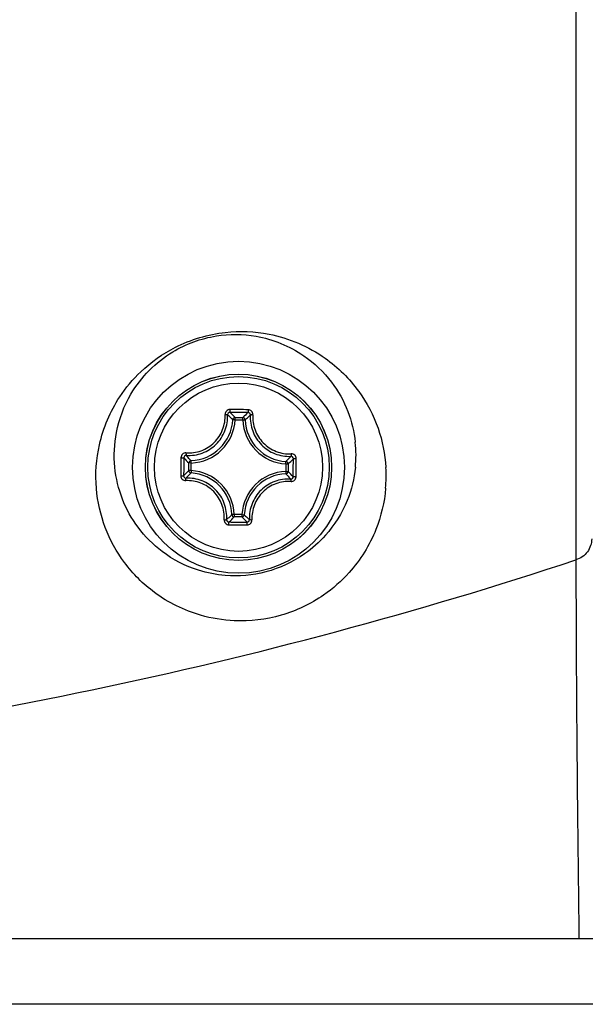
# Model space of a CAD drawing. Header units: millimetres. Extents: x 0 to 420, y -341 to 792.
# Tile 127 of 256: x 78.3 to 82.38, y 168.09 to 175.2. Entities that reach past the tile are written whole.
import ezdxf

# ---------------------------------------------------------------- set-up
doc = ezdxf.new("R2010")
doc.units = ezdxf.units.MM
doc.header["$LTSCALE"] = 23.1
doc.layers.get('0').update_dxf_attribs({"linetype": 'CONTINUOUS'})

msp = doc.modelspace()

# ---------------------------------------------------------------- linework, layer by layer
at = {"color": 7, "linetype": 'Continuous'}
for p, q in [((82.3109, 184.3137), (82.3109, 171.2989)), ((79.8504, 172.3097), (79.8505, 172.3266)), ((79.8505, 172.3266), (79.9056, 172.3261)), ((79.9055, 172.3092), (79.9056, 172.3261)), ((79.8504, 172.3097), (79.8335, 172.3107)), ((79.8504, 172.3097), (79.9054, 172.3092)), ((79.9055, 172.3092), (79.9223, 172.3099)), ((79.516, 171.9434), (79.5165, 171.9985)), ((79.5334, 171.9984), (79.5165, 171.9985)), ((79.5334, 171.9984), (79.5328, 172.0153)), ((79.5329, 171.9433), (79.5334, 171.9984)), ((80.2168, 171.9923), (80.2163, 171.9372)), ((80.2168, 171.9923), (80.2177, 172.0092)), ((80.2168, 171.9923), (80.2337, 171.9922)), ((80.2337, 171.9922), (80.2332, 171.9371)), ((79.5329, 171.9433), (79.516, 171.9434)), ((79.5329, 171.9433), (79.532, 171.9264)), ((80.2163, 171.9372), (80.2332, 171.9371)), ((80.2163, 171.9372), (80.2169, 171.9203)), ((79.8443, 171.6264), (79.8274, 171.6257)), ((79.8443, 171.6264), (79.8441, 171.6095)), ((79.8994, 171.6259), (79.8443, 171.6264)), ((79.8994, 171.6259), (79.8992, 171.609)), ((79.8994, 171.6259), (79.9163, 171.6249)), ((79.8992, 171.609), (79.8441, 171.6095)), ((56.5849, 168.5678), (87.8649, 168.5678)), ((87.9669, 168.0918), (56.4829, 168.0918))]:
    msp.add_line(p, q, dxfattribs=at)
for radius in [0.765, 0.6722, 0.6719, 0.6546, 0.6071]:
    msp.add_circle((79.8749, 171.9678), radius, dxfattribs=at)
for centre, radius, start, end in [((79.706, 152.977), 19.4075, 89.49047, 89.68363), ((79.7075, 153.118), 19.2462, 89.298, 89.68432), ((79.2029, 171.7198), 0.8875, 43.13847, 46.52769), ((79.7064, 152.977), 19.4075, 89.2987, 89.49186), ((80.5423, 171.708), 0.8874, 132.45446, 135.8439), ((79.5211, 172.328), 0.3129, 272.15167, 356.83064), ((79.5211, 172.328), 0.3298, 272.15122, 356.83111), ((80.235, 172.3216), 0.3298, 182.15122, 266.83111), ((80.235, 172.3216), 0.3129, 182.15167, 266.83059), ((79.8543, 172.0559), 0.8688, 354.18054, 6.1057), ((98.8657, 171.7993), 19.4076, 179.29851, 179.68483), ((98.7249, 171.8004), 19.2464, 179.29802, 179.68433), ((80.1347, 172.6352), 0.8874, 222.45445, 225.8439), ((79.6268, 172.6399), 0.8876, 313.13877, 316.52736), ((61.0249, 172.1352), 19.2463, 359.29799, 359.6843), ((60.884, 172.1366), 19.4076, 359.29751, 359.68382), ((80.123, 171.2957), 0.8876, 133.13877, 136.52736), ((79.5147, 171.614), 0.3129, 2.15173, 86.83059), ((79.5147, 171.614), 0.3298, 2.15122, 86.83111), ((80.2287, 171.6077), 0.3298, 92.15122, 176.83111), ((80.2287, 171.6077), 0.3129, 92.15173, 176.83059), ((79.6149, 171.3003), 0.8876, 42.45481, 45.84357), ((79.8987, 171.9047), 1.042, 355.14749, 3.36919), ((80.0433, 190.9586), 19.4075, 269.2987, 269.49186), ((79.2074, 172.2278), 0.8876, 312.45482, 315.84357), ((80.0423, 190.8176), 19.2462, 269.298, 269.68432), ((80.0438, 190.9586), 19.4075, 269.49047, 269.68363), ((80.5469, 172.2159), 0.8876, 223.13877, 226.52735), ((72.2548, 201.7877), 32.1044, 275.34268, 288.25408)]:
    msp.add_arc(centre, radius, start, end, dxfattribs=at)
for points, knots in [([(78.849, 171.8153), (78.8403, 171.9203), (78.8563, 172.154), (78.9804, 172.4451), (79.178, 172.6815), (79.4315, 172.8611), (79.7578, 172.958), (80.1404, 172.9424), (80.4878, 172.794), (80.7484, 172.5356), (80.894, 172.2575), (80.9332, 172.0619), (80.9388, 171.9659)], [0, 0, 0, 0, 0.095916, 0.20956, 0.281454, 0.374243, 0.488326, 0.584201, 0.718077, 0.821211, 0.912483, 1, 1, 1, 1]), ([(78.9821, 171.9678), (78.9739, 172.0511), (78.9825, 172.2364), (79.0992, 172.5461), (79.3588, 172.8089), (79.696, 172.9311), (80.0327, 172.9289), (80.3311, 172.8073), (80.5494, 172.5988), (80.6726, 172.3785), (80.7101, 172.224), (80.7182, 172.1483)], [0, 0, 0, 0, 0.092381, 0.201533, 0.35908, 0.482668, 0.588025, 0.724738, 0.826872, 0.915914, 1, 1, 1, 1]), ([(79.4957, 172.0713), (79.5324, 172.0689), (79.6081, 172.0797), (79.7046, 172.141), (79.7676, 172.2363), (79.7799, 172.3117), (79.7782, 172.3485)], [0, 0, 0, 0, 0.248887, 0.500091, 0.751236, 1, 1, 1, 1]), ([(79.4977, 172.0535), (79.5365, 172.051), (79.6165, 172.0625), (79.7183, 172.1272), (79.7848, 172.2279), (79.7977, 172.3076), (79.7958, 172.3464)], [0, 0, 0, 0, 0.249026, 0.500093, 0.751097, 1, 1, 1, 1]), ([(79.8131, 172.3842), (79.8085, 172.3843), (79.799, 172.3824), (79.7872, 172.3744), (79.7795, 172.3624), (79.778, 172.353), (79.7782, 172.3485)], [0, 0, 0, 0, 0.252142, 0.503239, 0.752463, 1, 1, 1, 1]), ([(79.7782, 172.3485), (79.7803, 172.3486), (79.7842, 172.3487), (79.7895, 172.3484), (79.7933, 172.3477), (79.7955, 172.347), (79.7958, 172.3464)], [0, 0, 0, 0, 0.348309, 0.654806, 0.879619, 1, 1, 1, 1]), ([(79.8135, 172.3639), (79.8089, 172.3639), (79.7995, 172.3603), (79.7957, 172.3509), (79.7958, 172.3464)], [0, 0, 0, 0, 0.506355, 1, 1, 1, 1]), ([(79.8335, 172.3107), (79.8305, 172.3137), (79.8182, 172.3259), (79.8056, 172.3378), (79.7958, 172.3464)], [0, 0, 0, 0, 0.245125, 1, 1, 1, 1]), ([(79.8131, 172.3842), (79.8131, 172.3819), (79.8131, 172.3774), (79.8131, 172.3713), (79.8133, 172.3669), (79.8133, 172.3646), (79.8135, 172.3639)], [0, 0, 0, 0, 0.345925, 0.661511, 0.892731, 1, 1, 1, 1]), ([(79.8505, 172.3266), (79.8463, 172.3266), (79.8377, 172.3233), (79.8337, 172.3148), (79.8335, 172.3107)], [0, 0, 0, 0, 0.499979, 1, 1, 1, 1]), ([(79.9223, 172.3099), (79.9254, 172.3128), (79.9379, 172.3248), (79.9507, 172.3365), (79.9606, 172.345)], [0, 0, 0, 0, 0.245123, 1, 1, 1, 1]), ([(79.944, 172.3831), (79.944, 172.3807), (79.9439, 172.3762), (79.9438, 172.3702), (79.9435, 172.3657), (79.9435, 172.3634), (79.9433, 172.3627)], [0, 0, 0, 0, 0.345925, 0.661511, 0.892731, 1, 1, 1, 1]), ([(79.9606, 172.345), (79.9609, 172.3494), (79.9572, 172.3589), (79.9478, 172.3627), (79.9433, 172.3627)], [0, 0, 0, 0, 0.493642, 1, 1, 1, 1]), ([(79.9783, 172.3467), (79.9786, 172.3513), (79.9773, 172.3607), (79.9697, 172.3728), (79.9581, 172.381), (79.9487, 172.383), (79.944, 172.3831)], [0, 0, 0, 0, 0.247494, 0.496701, 0.747802, 1, 1, 1, 1]), ([(79.9606, 172.345), (79.958, 172.3062), (79.9695, 172.2263), (80.0342, 172.1244), (80.1349, 172.0579), (80.2147, 172.045), (80.2535, 172.0468)], [0, 0, 0, 0, 0.248903, 0.499904, 0.750968, 1, 1, 1, 1]), ([(79.9783, 172.3467), (79.9762, 172.3468), (79.9723, 172.347), (79.9669, 172.3468), (79.9632, 172.3462), (79.961, 172.3456), (79.9606, 172.345)], [0, 0, 0, 0, 0.348318, 0.654821, 0.879631, 1, 1, 1, 1]), ([(79.9783, 172.3467), (79.9759, 172.31), (79.9869, 172.2343), (80.0482, 172.1379), (80.1436, 172.0749), (80.2191, 172.0628), (80.2558, 172.0645)], [0, 0, 0, 0, 0.248763, 0.499907, 0.75111, 1, 1, 1, 1]), ([(79.4957, 172.0713), (79.4868, 172.0718), (79.4676, 172.0647), (79.4597, 172.046), (79.4596, 172.0369)], [0, 0, 0, 0, 0.496426, 1, 1, 1, 1]), ([(79.4977, 172.0535), (79.4933, 172.0538), (79.4837, 172.0502), (79.48, 172.0408), (79.48, 172.0362)], [0, 0, 0, 0, 0.493642, 1, 1, 1, 1]), ([(79.496, 172.0713), (79.4958, 172.0692), (79.4957, 172.0652), (79.4959, 172.0599), (79.4964, 172.0562), (79.4971, 172.0539), (79.4977, 172.0535)], [0, 0, 0, 0, 0.348316, 0.654819, 0.879628, 1, 1, 1, 1]), ([(79.5328, 172.0153), (79.5298, 172.0183), (79.5178, 172.0308), (79.5062, 172.0436), (79.4977, 172.0535)], [0, 0, 0, 0, 0.245123, 1, 1, 1, 1]), ([(80.2177, 172.0092), (80.2207, 172.0122), (80.233, 172.0244), (80.2448, 172.0371), (80.2535, 172.0468)], [0, 0, 0, 0, 0.245127, 1, 1, 1, 1]), ([(80.2555, 172.0645), (80.2556, 172.0624), (80.2557, 172.0585), (80.2554, 172.0531), (80.2548, 172.0494), (80.2541, 172.0472), (80.2535, 172.0468)], [0, 0, 0, 0, 0.348328, 0.654832, 0.879638, 1, 1, 1, 1]), ([(80.2709, 172.0292), (80.271, 172.0337), (80.2674, 172.0432), (80.2579, 172.047), (80.2535, 172.0468)], [0, 0, 0, 0, 0.506355, 1, 1, 1, 1]), ([(80.2913, 172.0295), (80.2914, 172.0386), (80.2838, 172.0575), (80.2648, 172.0649), (80.2558, 172.0645)], [0, 0, 0, 0, 0.503498, 1, 1, 1, 1]), ([(80.7186, 171.9678), (80.7103, 171.886), (80.6661, 171.7075), (80.5318, 171.4923), (80.3297, 171.3125), (80.0813, 171.1967), (79.8106, 171.1727), (79.5515, 171.2233), (79.328, 171.3383), (79.1436, 171.524), (79.0266, 171.7353), (78.9899, 171.8896), (78.9821, 171.9678)], [0, 0, 0, 0, 0.096598, 0.212668, 0.291761, 0.411835, 0.527426, 0.604489, 0.719658, 0.816454, 0.907707, 1, 1, 1, 1]), ([(79.4596, 172.0369), (79.462, 172.0369), (79.4664, 172.0369), (79.4725, 172.0368), (79.4769, 172.0364), (79.4793, 172.0364), (79.48, 172.0362)], [0, 0, 0, 0, 0.345903, 0.661475, 0.892698, 1, 1, 1, 1]), ([(80.2913, 172.0295), (80.2889, 172.0296), (80.2845, 172.0296), (80.2784, 172.0296), (80.274, 172.0294), (80.2716, 172.0294), (80.2709, 172.0292)], [0, 0, 0, 0, 0.345925, 0.661512, 0.892731, 1, 1, 1, 1]), ([(79.4584, 171.9061), (79.4608, 171.906), (79.4653, 171.906), (79.4714, 171.906), (79.4758, 171.9063), (79.4781, 171.9062), (79.4788, 171.9064)], [0, 0, 0, 0, 0.345925, 0.661512, 0.892731, 1, 1, 1, 1]), ([(79.4584, 171.9061), (79.4584, 171.897), (79.4659, 171.8781), (79.485, 171.8707), (79.4939, 171.8711)], [0, 0, 0, 0, 0.503503, 1, 1, 1, 1]), ([(79.4788, 171.9064), (79.4788, 171.9019), (79.4823, 171.8924), (79.4918, 171.8886), (79.4963, 171.8888)], [0, 0, 0, 0, 0.506355, 1, 1, 1, 1]), ([(79.532, 171.9264), (79.529, 171.9234), (79.5168, 171.9112), (79.5049, 171.8985), (79.4962, 171.8888)], [0, 0, 0, 0, 0.245127, 1, 1, 1, 1]), ([(79.516, 171.9434), (79.5161, 171.9393), (79.5194, 171.9306), (79.5278, 171.9267), (79.532, 171.9264)], [0, 0, 0, 0, 0.499979, 1, 1, 1, 1]), ([(80.2169, 171.9203), (80.2199, 171.9173), (80.2319, 171.9048), (80.2435, 171.892), (80.252, 171.8821)], [0, 0, 0, 0, 0.245126, 1, 1, 1, 1]), ([(80.252, 171.8821), (80.2565, 171.8818), (80.266, 171.8855), (80.2698, 171.8949), (80.2698, 171.8994)], [0, 0, 0, 0, 0.493642, 1, 1, 1, 1]), ([(80.254, 171.8644), (80.263, 171.8638), (80.2822, 171.8709), (80.29, 171.8896), (80.2901, 171.8987)], [0, 0, 0, 0, 0.496428, 1, 1, 1, 1]), ([(80.2901, 171.8987), (80.2878, 171.8987), (80.2833, 171.8987), (80.2772, 171.8989), (80.2728, 171.8992), (80.2705, 171.8992), (80.2698, 171.8994)], [0, 0, 0, 0, 0.345903, 0.661475, 0.892698, 1, 1, 1, 1]), ([(79.7714, 171.5889), (79.7738, 171.6256), (79.7629, 171.7013), (79.7016, 171.7977), (79.6062, 171.8607), (79.5307, 171.8728), (79.4939, 171.8711)], [0, 0, 0, 0, 0.248763, 0.499906, 0.751109, 1, 1, 1, 1]), ([(79.4942, 171.8711), (79.4941, 171.8732), (79.494, 171.8771), (79.4943, 171.8825), (79.4949, 171.8862), (79.4956, 171.8884), (79.4963, 171.8888)], [0, 0, 0, 0, 0.348288, 0.654774, 0.879589, 1, 1, 1, 1]), ([(79.7891, 171.5907), (79.7917, 171.6294), (79.7802, 171.7094), (79.7155, 171.8112), (79.6148, 171.8778), (79.5351, 171.8907), (79.4962, 171.8888)], [0, 0, 0, 0, 0.248902, 0.499904, 0.750968, 1, 1, 1, 1]), ([(80.252, 171.8821), (80.2132, 171.8846), (80.1333, 171.8732), (80.0314, 171.8084), (79.9649, 171.7077), (79.952, 171.628), (79.9539, 171.5892)], [0, 0, 0, 0, 0.249026, 0.500093, 0.751097, 1, 1, 1, 1]), ([(80.254, 171.8644), (80.2173, 171.8667), (80.1416, 171.8559), (80.0451, 171.7946), (79.9821, 171.6993), (79.9699, 171.6239), (79.9716, 171.5872)], [0, 0, 0, 0, 0.248887, 0.500091, 0.751236, 1, 1, 1, 1]), ([(80.2537, 171.8644), (80.2539, 171.8664), (80.254, 171.8704), (80.2539, 171.8757), (80.2533, 171.8795), (80.2526, 171.8817), (80.252, 171.8821)], [0, 0, 0, 0, 0.348316, 0.654819, 0.879628, 1, 1, 1, 1]), ([(80.9369, 171.8165), (80.9283, 171.7151), (80.8762, 171.4934), (80.711, 171.2278), (80.471, 171.0167), (80.1874, 170.882), (79.8751, 170.8452), (79.5577, 170.897), (79.2748, 171.0361), (79.0436, 171.2666), (78.9001, 171.5285), (78.857, 171.7192), (78.849, 171.8153)], [0, 0, 0, 0, 0.098542, 0.216991, 0.296161, 0.40555, 0.515383, 0.595064, 0.714371, 0.813708, 0.906612, 1, 1, 1, 1]), ([(79.8274, 171.6257), (79.8244, 171.6228), (79.8119, 171.6108), (79.799, 171.5992), (79.7891, 171.5907)], [0, 0, 0, 0, 0.245126, 1, 1, 1, 1]), ([(79.8274, 171.6257), (79.8276, 171.6216), (79.8314, 171.6131), (79.84, 171.6096), (79.8441, 171.6095)], [0, 0, 0, 0, 0.500021, 1, 1, 1, 1]), ([(79.8992, 171.609), (79.9034, 171.609), (79.9121, 171.6123), (79.916, 171.6208), (79.9163, 171.6249)], [0, 0, 0, 0, 0.499979, 1, 1, 1, 1]), ([(79.9163, 171.625), (79.9192, 171.6219), (79.9315, 171.6097), (79.9441, 171.5979), (79.9539, 171.5892)], [0, 0, 0, 0, 0.245127, 1, 1, 1, 1]), ([(79.7714, 171.5889), (79.7711, 171.5844), (79.7725, 171.5749), (79.78, 171.5629), (79.7917, 171.5546), (79.8011, 171.5526), (79.8058, 171.5525)], [0, 0, 0, 0, 0.247499, 0.496706, 0.747807, 1, 1, 1, 1]), ([(79.7714, 171.5889), (79.7735, 171.5888), (79.7774, 171.5886), (79.7828, 171.5888), (79.7865, 171.5894), (79.7887, 171.59), (79.7891, 171.5907)], [0, 0, 0, 0, 0.348318, 0.65482, 0.87963, 1, 1, 1, 1]), ([(79.7891, 171.5907), (79.7889, 171.5862), (79.7925, 171.5767), (79.8019, 171.5729), (79.8065, 171.5729)], [0, 0, 0, 0, 0.493642, 1, 1, 1, 1]), ([(79.8058, 171.5525), (79.8058, 171.5549), (79.8058, 171.5594), (79.8059, 171.5655), (79.8062, 171.5699), (79.8063, 171.5722), (79.8065, 171.5729)], [0, 0, 0, 0, 0.345925, 0.66151, 0.892731, 1, 1, 1, 1]), ([(79.9362, 171.5718), (79.9408, 171.5717), (79.9503, 171.5753), (79.9541, 171.5848), (79.9539, 171.5892)], [0, 0, 0, 0, 0.506355, 1, 1, 1, 1]), ([(79.9366, 171.5514), (79.9366, 171.5537), (79.9366, 171.5582), (79.9366, 171.5643), (79.9364, 171.5687), (79.9364, 171.5711), (79.9362, 171.5718)], [0, 0, 0, 0, 0.345925, 0.661511, 0.892731, 1, 1, 1, 1]), ([(79.9366, 171.5514), (79.9413, 171.5514), (79.9507, 171.5532), (79.9625, 171.5612), (79.9703, 171.5732), (79.9718, 171.5826), (79.9716, 171.5872)], [0, 0, 0, 0, 0.252142, 0.503239, 0.752463, 1, 1, 1, 1]), ([(79.9716, 171.5872), (79.9695, 171.587), (79.9656, 171.587), (79.9602, 171.5872), (79.9565, 171.5879), (79.9543, 171.5886), (79.9539, 171.5892)], [0, 0, 0, 0, 0.348309, 0.654806, 0.879619, 1, 1, 1, 1]), ([(82.4249, 171.4507), (82.4249, 171.4179), (82.4018, 171.3498), (82.343, 171.3095), (82.3109, 171.2989)], [0, 0, 0, 0, 0.492278, 1, 1, 1, 1]), ([(82.3109, 171.2989), (82.3109, 171.1235), (82.3136, 170.2131), (82.3237, 169.3028), (82.3323, 168.5678)], [0, 0, 0, 0, 0.192626, 1, 1, 1, 1])]:
    msp.add_open_spline(points, degree=3, knots=knots, dxfattribs=at)
for points in [[(79.9223, 172.3099), (79.9221, 172.3141), (79.9184, 172.3226), (79.9098, 172.3261), (79.9056, 172.3261)], [(79.5328, 172.0153), (79.5286, 172.0151), (79.5201, 172.0113), (79.5166, 172.0027), (79.5165, 171.9985)], [(80.2337, 171.9922), (80.2337, 171.9964), (80.2303, 172.005), (80.2219, 172.0089), (80.2177, 172.0092)], [(80.2169, 171.9203), (80.2211, 171.9205), (80.2296, 171.9243), (80.2331, 171.9329), (80.2332, 171.9371)]]:
    msp.add_open_spline(points, degree=3, dxfattribs=at)

doc.saveas('drawing.dxf')
